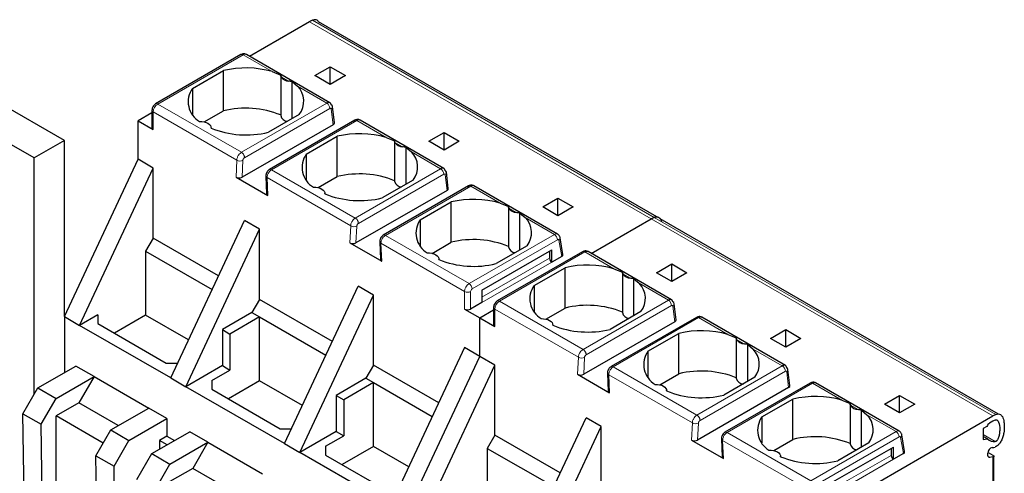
# Model space of a CAD drawing. Header units: millimetres. Extents: x 5 to 418, y 2 to 292.
# Tile 36 of 41: x 372 to 390, y 118 to 126. Entities that reach past the tile are written whole.
import ezdxf

# ---------------------------------------------------------------- set-up
doc = ezdxf.new("R2010")
doc.units = ezdxf.units.MM

msp = doc.modelspace()

# ---------------------------------------------------------------- linework, layer by layer
at = {"color": 7, "linetype": 'Continuous', "lineweight": 25}
for p, q in [((377.0303, 126.2303), (375.9112, 125.5842)), ((383.4996, 122.5911), (377.1961, 126.23)), ((375.7512, 125.6169), (374.1619, 124.6995)), ((375.8512, 125.6189), (375.8483, 125.6204)), ((377.4092, 124.7195), (375.8512, 125.6189)), ((374.8468, 124.9862), (375.4237, 125.3192)), ((375.4237, 124.568), (375.4237, 125.3192)), ((376.334, 125.2996), (376.4914, 125.2367)), ((377.1293, 125.2261), (377.4121, 125.3894)), ((377.4121, 125.3894), (377.695, 125.2261)), ((377.4121, 125.0628), (377.4121, 125.3894)), ((376.4909, 125.235), (376.4909, 124.4831)), ((376.7055, 124.4264), (376.7055, 125.1131)), ((376.7055, 125.1131), (376.8039, 125.0283)), ((377.4121, 125.0628), (377.1293, 125.2261)), ((377.695, 125.2261), (377.4121, 125.0628)), ((372.4624, 124.0178), (370.9067, 124.9158)), ((374.8468, 124.9862), (374.8468, 124.5028)), ((371.8967, 123.6912), (370.341, 124.5893)), ((374.0936, 124.5349), (373.8342, 124.3852)), ((374.0936, 124.5812), (374.0936, 124.2546)), ((375.067, 124.3621), (375.4237, 124.568)), ((377.4913, 124.3478), (377.4549, 124.6478)), ((373.8342, 124.3852), (374.117, 124.2219)), ((373.8342, 123.6666), (373.8342, 124.3852)), ((376.8379, 124.5028), (376.261, 124.1698)), ((377.8704, 124.3935), (376.2811, 123.476)), ((379.5306, 123.4948), (377.9699, 124.3958)), ((375.1938, 124.2459), (375.1938, 124.2546)), ((377.4673, 124.3109), (375.7716, 123.332)), ((379.2506, 124.0015), (379.5334, 124.1648)), ((379.5334, 124.1648), (379.8163, 124.0015)), ((379.5334, 123.8382), (379.5334, 124.1648)), ((372.4624, 124.0178), (371.8967, 123.6912)), ((372.4624, 120.7339), (372.4624, 124.0178)), ((376.9681, 123.7616), (377.545, 124.0946)), ((377.545, 123.3434), (377.545, 124.0946)), ((378.4553, 124.075), (378.6127, 124.0121)), ((378.6122, 124.0104), (378.6122, 123.2585)), ((379.5334, 123.8382), (379.2506, 124.0015)), ((379.8163, 124.0015), (379.5334, 123.8382)), ((378.8269, 123.2018), (378.8269, 123.8885)), ((378.8269, 123.8885), (378.9252, 123.8037)), ((371.8967, 119.282), (371.8967, 123.6912)), ((372.4624, 120.7339), (373.8342, 123.6666)), ((374.117, 123.5033), (373.8342, 123.6666)), ((376.9681, 123.7616), (376.9681, 123.2782)), ((372.7452, 120.5707), (374.117, 123.5033)), ((374.117, 122.1969), (374.117, 123.5033)), ((375.6584, 123.3321), (376.2525, 122.9891)), ((376.2144, 123.3534), (376.2291, 123.0206)), ((377.1883, 123.1375), (377.545, 123.3434)), ((378.9592, 123.2782), (378.3823, 122.9451)), ((379.6126, 123.1232), (379.5762, 123.4232)), ((379.5886, 123.0863), (377.8929, 122.1074)), ((379.9917, 123.1689), (378.4024, 122.2514)), ((381.6494, 122.2716), (380.0912, 123.1712)), ((377.3151, 123.0213), (377.3151, 123.03)), ((381.3719, 122.7769), (381.6548, 122.9401)), ((381.6548, 122.9401), (381.9376, 122.7769)), ((381.6548, 122.6136), (381.6548, 122.9401)), ((379.0894, 122.5369), (379.6663, 122.87)), ((379.6663, 122.1188), (379.6663, 122.87)), ((380.5767, 122.8504), (380.734, 122.7875)), ((380.7335, 122.7858), (380.7335, 122.0339)), ((381.6548, 122.6136), (381.3719, 122.7769)), ((381.9376, 122.7769), (381.6548, 122.6136)), ((374.4423, 119.591), (375.8141, 122.5237)), ((376.0969, 122.3604), (375.8141, 122.5237)), ((379.0894, 122.5369), (379.0894, 122.0536)), ((380.9482, 121.9772), (380.9482, 122.6638)), ((380.9482, 122.6638), (381.0466, 122.5791)), ((382.2752, 121.9104), (383.3942, 122.5564)), ((389.8635, 118.9172), (383.5601, 122.5561)), ((374.7251, 119.4277), (376.0969, 122.3604)), ((376.0969, 121.0539), (376.0969, 122.3604)), ((374.117, 122.1969), (373.9756, 121.9519)), ((375.3329, 121.495), (374.117, 122.1969)), ((381.7483, 121.8917), (381.6962, 122.2027)), ((377.7797, 122.1075), (378.3739, 121.7645)), ((378.3357, 122.1288), (378.3504, 121.796)), ((379.3097, 121.9129), (379.6663, 122.1188)), ((380.2405, 121.2257), (381.5416, 121.9768)), ((381.0805, 122.0536), (380.5036, 121.7205)), ((381.5416, 121.7482), (381.5416, 121.9768)), ((373.9756, 121.9519), (373.9756, 120.7598)), ((373.9756, 121.9519), (375.2126, 121.2378)), ((379.4365, 121.7967), (379.4365, 121.8054)), ((382.1151, 121.9431), (380.5258, 121.0256)), ((381.4992, 121.9523), (381.4992, 121.8217)), ((381.7246, 121.8538), (381.5416, 121.7482)), ((382.2151, 121.9451), (382.2122, 121.9466)), ((383.7732, 121.0456), (382.2151, 121.9451)), ((381.2108, 121.3123), (381.7876, 121.6454)), ((381.7876, 120.8941), (381.7876, 121.6454)), ((382.698, 121.6257), (382.8554, 121.5628)), ((383.4932, 121.5523), (383.7761, 121.7155)), ((383.7761, 121.7155), (384.0589, 121.5523)), ((383.7761, 121.389), (383.7761, 121.7155)), ((382.8548, 121.5612), (382.8548, 120.8093)), ((383.0695, 120.7525), (383.0695, 121.4392)), ((383.0695, 121.4392), (383.1679, 121.3545)), ((383.7761, 121.389), (383.4932, 121.5523)), ((384.0589, 121.5523), (383.7761, 121.389)), ((376.5636, 118.3664), (377.9354, 121.299)), ((378.2182, 121.1358), (377.9354, 121.299)), ((381.2108, 121.3123), (381.2108, 120.829)), ((376.0969, 121.0539), (375.9555, 120.809)), ((377.4542, 120.2704), (376.0969, 121.0539)), ((376.8464, 118.2031), (378.2182, 121.1358)), ((378.2182, 119.8293), (378.2182, 121.1358)), ((380.2405, 121.2257), (380.2405, 120.9971)), ((379.9153, 120.8746), (380.1981, 120.7114)), ((380.2405, 120.9971), (380.0284, 120.8746)), ((380.1981, 120.7114), (380.4575, 120.8611)), ((380.4575, 120.9073), (380.4575, 120.5807)), ((381.431, 120.6882), (381.7876, 120.8941)), ((383.8552, 120.674), (383.8189, 120.974)), ((372.4624, 120.7339), (372.4624, 119.6902)), ((372.4624, 120.7339), (372.7452, 120.5707)), ((373.0846, 120.7666), (372.7452, 120.5707)), ((373.0846, 120.7666), (373.0846, 120.6033)), ((373.9756, 120.7598), (373.3946, 120.4244)), ((374.7735, 120.2991), (373.9756, 120.7598)), ((375.9555, 120.809), (375.4039, 120.4906)), ((376.0969, 120.7273), (375.5454, 120.4089)), ((375.9555, 120.809), (376.0969, 120.7273)), ((376.0969, 120.7273), (377.3339, 120.0132)), ((376.0969, 119.5352), (376.0969, 120.7273)), ((380.1981, 119.9928), (380.1981, 120.7114)), ((380.1981, 120.7114), (380.481, 120.5481)), ((383.2019, 120.829), (382.625, 120.4959)), ((384.2344, 120.7197), (382.6451, 119.8022)), ((385.8945, 119.821), (384.3338, 120.722)), ((374.4423, 119.591), (372.7452, 120.5707)), ((373.0846, 120.6033), (374.3574, 119.8685)), ((381.5578, 120.5721), (381.5578, 120.5808)), ((383.8313, 120.6371), (382.1356, 119.6582)), ((375.4039, 120.4906), (375.4039, 119.8196)), ((375.4039, 120.4906), (375.5454, 120.4089)), ((375.5454, 120.4089), (375.5454, 119.7379)), ((383.3321, 120.0877), (383.909, 120.4207)), ((383.909, 119.6695), (383.909, 120.4207)), ((384.8193, 120.4011), (384.9767, 120.3382)), ((384.9761, 120.3366), (384.9761, 119.5847)), ((385.6146, 120.3276), (385.8974, 120.4909)), ((385.8974, 120.1644), (385.6146, 120.3276)), ((385.8974, 120.4909), (386.1802, 120.3276)), ((385.8974, 120.1644), (385.8974, 120.4909)), ((386.1802, 120.3276), (385.8974, 120.1644)), ((379.9153, 120.1561), (378.5435, 117.2234)), ((380.1981, 119.9928), (379.9153, 120.1561)), ((385.1908, 119.5279), (385.1908, 120.2146)), ((385.1908, 120.2146), (385.2892, 120.1299)), ((378.8263, 117.0601), (380.1981, 119.9928)), ((380.481, 119.8295), (380.1981, 119.9928)), ((383.3321, 120.0877), (383.3321, 119.6043)), ((371.9674, 119.4045), (372.6745, 119.8127)), ((373.0139, 119.6168), (372.6745, 119.8127)), ((374.3574, 119.8685), (374.5721, 119.8685)), ((375.4039, 119.8196), (374.7251, 119.4277)), ((375.4039, 119.8196), (375.5454, 119.7379)), ((378.2182, 119.8293), (378.0768, 119.5844)), ((379.4341, 119.1274), (378.2182, 119.8293)), ((379.1092, 116.8968), (380.481, 119.8295)), ((380.481, 118.523), (380.481, 119.8295)), ((372.3068, 119.2086), (373.0139, 119.6168)), ((373.0139, 119.6168), (372.7311, 119.1269)), ((373.0139, 119.6168), (374.0321, 119.029)), ((374.4423, 119.591), (374.7251, 119.4277)), ((375.2059, 119.542), (375.5454, 119.7379)), ((378.0768, 119.5844), (377.5253, 119.266)), ((378.0768, 119.5844), (378.2182, 119.5027)), ((382.0224, 119.6582), (382.6165, 119.3152)), ((382.5783, 119.6795), (382.593, 119.3468)), ((383.5523, 119.4636), (383.909, 119.6695)), ((385.3232, 119.6043), (384.7463, 119.2713)), ((385.9766, 119.4494), (385.9402, 119.7494)), ((371.6894, 118.923), (371.9674, 119.4045)), ((371.9674, 119.4045), (372.3068, 119.2086)), ((376.5636, 118.3664), (374.7251, 119.4277)), ((375.2059, 119.542), (375.2059, 119.3787)), ((376.0969, 119.5352), (375.5159, 119.1998)), ((376.8948, 119.0745), (376.0969, 119.5352)), ((378.2182, 119.5027), (377.6667, 119.1843)), ((378.2182, 119.5027), (379.3138, 118.8702)), ((378.2182, 118.3106), (378.2182, 119.5027)), ((385.9526, 119.4125), (384.2569, 118.4336)), ((386.3557, 119.4951), (384.7664, 118.5776)), ((388.0134, 118.5978), (386.4551, 119.4974)), ((375.2059, 119.3787), (376.4787, 118.6439)), ((377.5253, 119.266), (377.5253, 118.595)), ((377.5253, 119.266), (377.6667, 119.1843)), ((383.6791, 119.3475), (383.6791, 119.3562)), ((387.7359, 119.103), (388.0187, 119.2663)), ((388.0187, 119.2663), (388.3016, 119.103)), ((388.0187, 118.9397), (388.0187, 119.2663)), ((372.0288, 118.7271), (372.3068, 119.2086)), ((372.7311, 119.1269), (372.3068, 118.8819)), ((373.4664, 118.7024), (372.7311, 119.1269)), ((373.325, 118.6208), (374.0321, 119.029)), ((374.3716, 118.833), (374.0321, 119.029)), ((377.6667, 119.1843), (377.6667, 118.5133)), ((385.4534, 118.8631), (386.0303, 119.1961)), ((386.0303, 118.4449), (386.0303, 119.1961)), ((386.9406, 119.1765), (387.098, 119.1136)), ((387.0975, 119.112), (387.0975, 118.36)), ((388.0187, 118.9397), (387.7359, 119.103)), ((388.3016, 119.103), (388.0187, 118.9397)), ((371.6894, 118.923), (372.0288, 118.7271)), ((371.7234, 116.6947), (371.6894, 118.923)), ((373.1836, 118.3758), (372.3068, 118.8819)), ((372.3068, 117.5755), (372.3068, 118.8819)), ((380.8062, 115.9171), (382.178, 118.8498)), ((382.4609, 118.6865), (382.178, 118.8498)), ((385.4534, 118.8631), (385.4534, 118.3797)), ((386.5621, 117.0375), (389.7582, 118.8826)), ((387.3121, 118.3033), (387.3121, 118.99)), ((387.3121, 118.99), (387.4105, 118.9053)), ((372.0628, 116.4987), (372.0288, 118.7271)), ((373.6645, 118.4248), (374.3716, 118.833)), ((374.3716, 118.833), (374.3716, 118.5064)), ((381.0891, 115.7539), (382.4609, 118.6865)), ((382.4609, 117.3801), (382.4609, 118.6865)), ((389.645, 118.6865), (389.5744, 118.6457)), ((389.7582, 118.7846), (389.694, 118.7476)), ((373.047, 118.1393), (373.325, 118.6208)), ((373.325, 118.6208), (373.6645, 118.4248)), ((374.0887, 118.1799), (374.7958, 118.5881)), ((374.3716, 118.5064), (374.233, 118.4264)), ((374.3716, 118.5064), (374.5129, 118.4248)), ((375.1352, 118.3922), (374.7958, 118.5881)), ((376.4787, 118.6439), (376.6934, 118.6439)), ((377.5253, 118.595), (376.8464, 118.2031)), ((377.3273, 118.3174), (377.6667, 118.5133)), ((377.5253, 118.595), (377.6667, 118.5133)), ((380.481, 118.523), (380.3395, 118.2781)), ((381.6968, 117.8211), (380.481, 118.523)), ((388.1122, 118.2178), (388.0602, 118.5288)), ((389.5744, 118.6457), (389.5744, 118.4408)), ((389.6568, 118.4537), (389.5744, 118.5013)), ((373.3865, 117.9433), (373.6645, 118.4248)), ((374.233, 118.4264), (374.233, 118.2632)), ((374.3744, 118.3448), (374.233, 118.4264)), ((374.4281, 117.984), (375.1352, 118.3922)), ((375.1352, 118.3922), (374.8524, 117.9023)), ((375.1352, 118.3922), (376.1535, 117.8043)), ((376.5636, 118.3664), (376.8464, 118.2031)), ((377.3273, 118.3174), (377.3273, 118.1541)), ((378.2182, 118.3106), (377.6372, 117.9752)), ((378.8747, 117.9316), (378.2182, 118.3106)), ((384.1437, 118.4336), (384.7378, 118.0906)), ((384.6996, 118.4549), (384.7144, 118.1222)), ((385.6736, 118.239), (386.0303, 118.4449)), ((386.6045, 117.5519), (387.9056, 118.303)), ((387.4445, 118.3797), (386.8676, 118.0467)), ((387.9056, 118.0744), (387.9056, 118.303)), ((389.5744, 118.4408), (389.6568, 118.4537)), ((373.047, 118.1393), (373.3865, 117.9433)), ((373.081, 115.9109), (373.047, 118.1393)), ((373.8107, 117.6984), (374.0887, 118.1799)), ((374.0887, 118.1799), (374.4281, 117.984)), ((378.5435, 117.2234), (376.8464, 118.2031)), ((377.3273, 118.1541), (378.6001, 117.4193)), ((380.3395, 118.2781), (380.3395, 117.0859)), ((380.3395, 118.2781), (381.5766, 117.564)), ((385.8004, 118.1229), (385.8004, 118.1316)), ((387.8632, 118.2785), (387.8632, 118.1478)), ((388.0886, 118.18), (387.9056, 118.0744)), ((389.6649, 118.1488), (389.6649, 118.1879)), ((389.6661, 118.2021), (389.7582, 118.1489)), ((389.7582, 118.1177), (389.7021, 118.1089)), ((389.7758, 116.5882), (389.7758, 118.1431)), ((373.4204, 115.715), (373.3865, 117.9433)), ((374.1501, 117.5025), (374.4281, 117.984)), ((374.8524, 117.9023), (374.4281, 117.6573)), ((375.5877, 117.4778), (374.8524, 117.9023))]:
    msp.add_line(p, q, dxfattribs=at)
at = {"color": 7, "linetype": 'Continuous', "lineweight": 18}
for p, q in [((383.3942, 122.5564), (377.0303, 126.2303)), ((377.0843, 126.2572), (383.4482, 122.5833)), ((375.7912, 125.613), (374.2019, 124.6955)), ((375.7912, 125.613), (376.334, 125.2996)), ((376.4973, 125.2053), (376.6407, 125.1226)), ((376.8039, 125.0283), (377.3489, 124.7137)), ((377.3489, 124.7137), (375.7596, 123.7962)), ((374.117, 124.2219), (374.117, 124.5485)), ((374.117, 124.5485), (375.6732, 123.6501)), ((375.7596, 123.7962), (374.2019, 124.6955)), ((377.4054, 124.6124), (375.8161, 123.6949)), ((377.4673, 124.3109), (377.432, 124.6022)), ((376.3211, 123.4721), (377.9104, 124.3896)), ((377.9104, 124.3896), (378.4553, 124.075)), ((378.6186, 123.9807), (378.762, 123.8979)), ((378.9252, 123.8037), (379.4702, 123.4891)), ((375.6732, 123.6501), (375.6584, 123.3321)), ((375.7863, 123.6468), (375.7716, 123.332)), ((377.8809, 122.5716), (376.3211, 123.4721)), ((379.4702, 123.4891), (377.8809, 122.5716)), ((376.2525, 122.9891), (376.2377, 123.3243)), ((376.2377, 123.3243), (377.7946, 122.4255)), ((379.5267, 123.3878), (377.9374, 122.4703)), ((379.5886, 123.0863), (379.5533, 123.3776)), ((378.4424, 122.2475), (380.0317, 123.165)), ((380.0317, 123.165), (380.5767, 122.8504)), ((380.7399, 122.7561), (380.8833, 122.6733)), ((381.0466, 122.5791), (381.5894, 122.2657)), ((389.7582, 118.8826), (383.3942, 122.5564)), ((383.4482, 122.5833), (389.8122, 118.9095)), ((377.7946, 122.4255), (377.7797, 122.1075)), ((377.8929, 122.1074), (377.9076, 122.4221)), ((380.0001, 121.3482), (378.4424, 122.2475)), ((380.0001, 121.3482), (381.5894, 122.2657)), ((380.0567, 121.2502), (381.646, 122.1677)), ((381.6739, 122.1568), (381.7246, 121.8538)), ((378.3739, 121.7645), (378.359, 122.0996)), ((378.359, 122.0996), (379.9153, 121.2012)), ((380.2405, 121.0951), (381.4992, 121.8217)), ((382.1551, 121.9391), (380.5658, 121.0217)), ((382.1551, 121.9391), (382.698, 121.6257)), ((381.5416, 121.7482), (380.2405, 120.9971)), ((382.8612, 121.5315), (383.0046, 121.4487)), ((383.1679, 121.3545), (383.7128, 121.0399)), ((379.9153, 121.2012), (379.9153, 120.8746)), ((380.0284, 120.8746), (380.0284, 121.2012)), ((380.2405, 121.2257), (380.2405, 121.2257)), ((380.481, 120.5481), (380.481, 120.8747)), ((380.481, 120.8747), (382.0372, 119.9763)), ((382.1235, 120.1224), (380.5658, 121.0217)), ((383.7128, 121.0399), (382.1235, 120.1224)), ((383.7693, 120.9385), (382.18, 120.021)), ((383.8313, 120.6371), (383.796, 120.9283)), ((382.685, 119.7982), (384.2744, 120.7157)), ((384.2744, 120.7157), (384.8193, 120.4011)), ((384.9826, 120.3069), (385.126, 120.2241)), ((385.2892, 120.1299), (385.8342, 119.8153)), ((382.0372, 119.9763), (382.0224, 119.6582)), ((382.1503, 119.9729), (382.1356, 119.6582)), ((384.2449, 118.8978), (382.685, 119.7982)), ((385.8342, 119.8153), (384.2449, 118.8978)), ((382.6165, 119.3152), (382.6017, 119.6504)), ((382.6017, 119.6504), (384.1585, 118.7517)), ((385.8907, 119.7139), (384.3013, 118.7964)), ((385.9526, 119.4125), (385.9173, 119.7037)), ((384.8064, 118.5736), (386.3957, 119.4911)), ((386.3957, 119.4911), (386.9406, 119.1765)), ((387.1039, 119.0823), (387.2473, 118.9995)), ((387.4105, 118.9053), (387.9534, 118.5919)), ((384.1585, 118.7517), (384.1437, 118.4336)), ((384.2569, 118.4336), (384.2716, 118.7483)), ((386.3641, 117.6744), (384.8064, 118.5736)), ((386.3641, 117.6744), (387.9534, 118.5919)), ((386.4207, 117.5764), (388.01, 118.4939)), ((388.0378, 118.483), (388.0886, 118.18)), ((389.5744, 118.5352), (389.8006, 118.4046)), ((384.7378, 118.0906), (384.723, 118.4258)), ((384.723, 118.4258), (386.2792, 117.5274)), ((386.6045, 117.4212), (387.8632, 118.1478)), ((389.7021, 118.1089), (389.6683, 118.1284)), ((389.7582, 118.1177), (389.7582, 116.5638)), ((387.9056, 118.0744), (386.6045, 117.3233))]:
    msp.add_line(p, q, dxfattribs=at)
at = {"color": 7, "linetype": 'Continuous', "lineweight": 25, "flags": 128}
for points in [[(374.9791, 124.3698), (375.022, 124.3689), (375.0635, 124.3628), (375.1019, 124.3518), (375.1352, 124.3363), (375.1621, 124.317), (375.1813, 124.2949), (375.1918, 124.2709), (375.1933, 124.2462)], [(377.1005, 123.1452), (377.1433, 123.1443), (377.1848, 123.1382), (377.2232, 123.1272), (377.2566, 123.1117), (377.2834, 123.0924), (377.3026, 123.0703), (377.3131, 123.0463), (377.3146, 123.0215)], [(379.2218, 121.9206), (379.2646, 121.9197), (379.3062, 121.9136), (379.3445, 121.9026), (379.3779, 121.887), (379.4048, 121.8678), (379.4239, 121.8456), (379.4345, 121.8217), (379.4359, 121.7969)], [(381.3431, 120.6959), (381.3859, 120.6951), (381.4275, 120.689), (381.4658, 120.678), (381.4992, 120.6624), (381.5261, 120.6432), (381.5452, 120.621), (381.5558, 120.5971), (381.5572, 120.5723)], [(383.4644, 119.4713), (383.5073, 119.4705), (383.5488, 119.4644), (383.5871, 119.4533), (383.6205, 119.4378), (383.6474, 119.4186), (383.6666, 119.3964), (383.6771, 119.3724), (383.6786, 119.3477)], [(385.5857, 118.2467), (385.6286, 118.2459), (385.6701, 118.2398), (385.7085, 118.2287), (385.7418, 118.2132), (385.7687, 118.1939), (385.7879, 118.1718), (385.7984, 118.1478), (385.7999, 118.1231)], [(389.7021, 118.1089), (389.6942, 118.1085), (389.687, 118.1098), (389.6806, 118.1127), (389.6751, 118.1172), (389.6707, 118.1233), (389.6675, 118.1307), (389.6655, 118.1393), (389.6649, 118.1488)]]:
    msp.add_lwpolyline(points, dxfattribs=at)
at = {"color": 7, "linetype": 'Continuous', "lineweight": 25}
for centre, radius, start, end in [((377.2685, 125.8198), 0.4746, 112.83804, 120.1255), ((375.8413, 123.5676), 1.8007, 74.1203, 103.4118), ((376.6502, 125.3047), 0.1824, 213.00765, 266.99773), ((375.1938, 124.7383), 0.4265, 144.4624, 239.77495), ((376.5217, 124.7462), 0.399, 322.40742, 44.98875), ((375.8388, 122.8699), 1.7481, 68.0778, 103.73614), ((377.4084, 124.6405), 0.0472, 8.97788, 60.99171), ((376.6251, 124.5129), 0.1375, 192.53364, 266.9131), ((374.1336, 124.2586), 0.0402, 185.6948, 245.62534), ((375.8459, 125.8678), 1.7481, 248.0778, 283.73614), ((377.9627, 122.343), 1.8007, 74.1203, 103.4118), ((378.7716, 124.0801), 0.1824, 213.00765, 266.99773), ((378.643, 123.5216), 0.399, 322.40742, 44.98875), ((377.3152, 123.5137), 0.4265, 144.4624, 239.77495), ((379.5297, 123.4159), 0.0472, 8.97788, 60.99171), ((377.9601, 121.6453), 1.7481, 68.0778, 103.73614), ((378.7464, 123.2883), 0.1375, 192.53364, 266.9131), ((377.9672, 124.6432), 1.7481, 248.0778, 283.73614), ((380.084, 121.1184), 1.8007, 74.1203, 103.4118), ((380.8929, 122.8555), 0.1824, 213.00765, 266.99773), ((379.4365, 122.2891), 0.4265, 144.4624, 239.77495), ((380.7643, 122.297), 0.399, 322.40742, 44.98875), ((383.6325, 122.1459), 0.4746, 112.83804, 120.1255), ((380.0814, 120.4207), 1.7481, 68.0778, 103.73614), ((380.8677, 122.0637), 0.1375, 192.53364, 266.9131), ((380.0886, 123.4186), 1.7481, 248.0778, 283.73614), ((381.5913, 121.8259), 0.0922, 182.60548, 237.39452), ((382.2053, 119.8938), 1.8007, 74.1203, 103.4118), ((383.0142, 121.6309), 0.1824, 213.00765, 266.99773), ((381.5578, 121.0644), 0.4265, 144.4624, 239.77495), ((382.8857, 121.0724), 0.399, 322.40742, 44.98875), ((379.9718, 120.9838), 0.123, 242.60967, 297.39033), ((382.2027, 119.196), 1.7481, 68.0778, 103.73614), ((383.7723, 120.9666), 0.0472, 8.97788, 60.99171), ((382.989, 120.8391), 0.1375, 192.53364, 266.9131), ((380.4976, 120.5847), 0.0402, 185.6948, 245.62534), ((382.2099, 122.194), 1.7481, 248.0778, 283.73614), ((384.3266, 118.6692), 1.8007, 74.1203, 103.4118), ((385.1355, 120.4063), 0.1824, 213.00765, 266.99773), ((385.007, 119.8478), 0.399, 322.40742, 44.98875), ((383.6791, 119.8398), 0.4265, 144.4624, 239.77495), ((385.8936, 119.742), 0.0472, 8.97788, 60.99171), ((384.324, 117.9714), 1.7481, 68.0778, 103.73614), ((385.1104, 119.6145), 0.1375, 192.53364, 266.9131), ((384.3312, 120.9694), 1.7481, 248.0778, 283.73614), ((386.4479, 117.4446), 1.8007, 74.1203, 103.4118), ((387.2568, 119.1817), 0.1824, 213.00765, 266.99773), ((385.8004, 118.6152), 0.4265, 144.4624, 239.77495), ((387.1283, 118.6232), 0.399, 322.40742, 44.98875), ((389.9964, 118.4721), 0.4746, 112.83804, 120.1255), ((389.7603, 118.6441), 0.1228, 122.64222, 159.84201), ((389.9454, 118.4621), 0.3729, 112.83804, 120.1255), ((386.4454, 116.7468), 1.7481, 68.0778, 103.73614), ((387.2317, 118.3899), 0.1375, 192.53364, 266.9131), ((389.774, 118.5618), 0.1594, 222.6723, 279.61597), ((389.7739, 118.1882), 0.1091, 105.12389, 180.19746), ((389.7343, 118.5802), 0.2869, 272.23284, 283.06868), ((386.4525, 119.7448), 1.7481, 248.0778, 283.73614), ((387.9553, 118.152), 0.0922, 182.60548, 237.39452)]:
    msp.add_arc(centre, radius, start, end, dxfattribs=at)
at = {"color": 7, "linetype": 'Continuous', "lineweight": 18}
for centre, radius, start, end in [((375.7677, 125.5803), 0.0402, 54.38242, 114.30712), ((375.8268, 125.5627), 0.0616, 69.54035, 125.3164), ((377.2835, 124.6109), 0.1219, 0.70805, 57.55955), ((374.1318, 124.5839), 0.0383, 184.029, 247.26371), ((374.3012, 124.5401), 0.1844, 122.60548, 177.39452), ((374.1784, 124.6628), 0.0402, 54.38302, 114.30029), ((377.4039, 124.6449), 0.0512, 303.37464, 3.29167), ((375.7328, 123.7516), 0.1177, 239.57679, 297.00451), ((376.2977, 123.4396), 0.04, 54.19514, 114.53477), ((379.4048, 123.3863), 0.1219, 0.70805, 57.55955), ((379.5252, 123.4203), 0.0512, 303.37464, 3.29167), ((377.8542, 122.527), 0.1177, 239.57679, 297.00451), ((378.419, 122.215), 0.04, 54.19514, 114.53477), ((381.6246, 122.2167), 0.0603, 65.65152, 125.65894), ((381.5232, 122.1621), 0.1229, 2.60548, 57.39452), ((381.6466, 122.1984), 0.0497, 303.18432, 5.06524), ((382.1317, 121.9064), 0.0402, 54.38242, 114.30712), ((382.1907, 121.8889), 0.0616, 69.54035, 125.3164), ((380.0995, 121.1929), 0.1844, 122.6055, 177.3942), ((379.9339, 121.2446), 0.1229, 2.60548, 57.39452), ((380.0898, 121.1985), 0.0615, 122.60548, 177.39452), ((379.9718, 121.3104), 0.123, 242.60822, 297.39091), ((380.4958, 120.9101), 0.0383, 184.029, 247.26371), ((380.6652, 120.8663), 0.1844, 122.60548, 177.39452), ((380.5424, 120.9889), 0.0402, 54.38302, 114.30029), ((383.6475, 120.937), 0.1219, 0.70805, 57.55955), ((383.7678, 120.971), 0.0512, 303.37464, 3.29167), ((382.0968, 120.0778), 0.1177, 239.57679, 297.00451), ((382.6616, 119.7658), 0.04, 54.19514, 114.53477), ((385.7688, 119.7124), 0.1219, 0.70805, 57.55955), ((385.8891, 119.7464), 0.0512, 303.37464, 3.29167), ((384.2181, 118.8532), 0.1177, 239.57679, 297.00451), ((384.783, 118.5412), 0.04, 54.19514, 114.53477), ((387.9885, 118.5429), 0.0603, 65.65152, 125.65894), ((387.8871, 118.4883), 0.1229, 2.60548, 57.39452), ((388.0106, 118.5246), 0.0497, 303.18432, 5.06524)]:
    msp.add_arc(centre, radius, start, end, dxfattribs=at)
at = {"color": 7, "linetype": 'Continuous', "lineweight": 25}
for centre, major_axis, ratio, start_param, end_param in [((377.4112, 124.3439), (0.0803, 0.001), 0.582443, 5.4790539, 6.346422), ((375.715, 123.3647), (0.0801, -0.0001), 0.5772866, 3.928362, 5.4991583), ((379.5325, 123.1193), (0.0803, 0.001), 0.582443, 5.4790539, 6.346422), ((376.3091, 123.0217), (0.0801, -0.0001), 0.5772866, 3.1678042, 3.928362), ((377.8363, 122.1401), (0.0801, -0.0001), 0.5772866, 3.928362, 5.4991583), ((378.4304, 121.7971), (0.0801, -0.0001), 0.5772866, 3.1678042, 3.928362), ((381.668, 121.8865), (0.0806, 0.0011), 0.5771525, 5.482485, 6.3717557), ((383.7751, 120.6701), (0.0803, 0.001), 0.582443, 5.4790539, 6.346422), ((382.0789, 119.6909), (0.0801, -0.0001), 0.5772866, 3.928362, 5.4991583), ((385.8964, 119.4455), (0.0803, 0.001), 0.582443, 5.4790539, 6.346422), ((382.6731, 119.3479), (0.0801, -0.0001), 0.5772866, 3.1678042, 3.928362), ((384.2003, 118.4663), (0.0801, -0.0001), 0.5772866, 3.928362, 5.4991583), ((384.7944, 118.1233), (0.0801, -0.0001), 0.5772866, 3.1678042, 3.928362), ((388.032, 118.2126), (0.0806, 0.0011), 0.5771525, 5.482485, 6.3717557)]:
    msp.add_ellipse(centre, major_axis=major_axis, ratio=ratio, start_param=start_param, end_param=end_param, dxfattribs=at)
for points, knots in [([(377.1957, 126.2294), (377.1906, 126.2359), (377.179, 126.2505), (377.1517, 126.2657), (377.1184, 126.2689), (377.0934, 126.2603), (377.0843, 126.2572)], [0, 0, 0, 0, 0.202928, 0.4613484, 0.8032898, 1, 1, 1, 1]), ([(375.8488, 125.6202), (375.8411, 125.6235), (375.8256, 125.6302), (375.7994, 125.6319), (375.7736, 125.6279), (375.7585, 125.6205), (375.7512, 125.6169)], [0, 0, 0, 0, 0.2607613, 0.5193161, 0.7678357, 1, 1, 1, 1]), ([(376.4973, 125.2053), (376.4948, 125.212), (376.4902, 125.2242), (376.491, 125.2328), (376.4914, 125.2367)], [0, 0, 0, 0, 0.5420716, 1, 1, 1, 1]), ([(376.7055, 125.1131), (376.6957, 125.1146), (376.6741, 125.1181), (376.6524, 125.121), (376.6407, 125.1226)], [0, 0, 0, 0, 0.4579284, 1, 1, 1, 1]), ([(377.4312, 124.6817), (377.43, 124.6874), (377.4275, 124.6986), (377.4175, 124.7149), (377.4001, 124.7259), (377.3748, 124.7262), (377.3572, 124.7177), (377.3489, 124.7137)], [0, 0, 0, 0, 0.147993, 0.2895103, 0.5519987, 0.7888528, 1, 1, 1, 1]), ([(374.1619, 124.6995), (374.1518, 124.6924), (374.1302, 124.6772), (374.1056, 124.6405), (374.0945, 124.6063), (374.0937, 124.5858), (374.0936, 124.5812)], [0, 0, 0, 0, 0.2600325, 0.5605831, 0.9017169, 1, 1, 1, 1]), ([(377.9695, 124.3959), (377.9618, 124.3994), (377.9464, 124.4063), (377.9203, 124.4086), (377.8939, 124.4049), (377.8782, 124.3973), (377.8704, 124.3935)], [0, 0, 0, 0, 0.2525434, 0.5069974, 0.7580546, 1, 1, 1, 1]), ([(377.9698, 124.3936), (377.9669, 124.3958), (377.9577, 124.4028), (377.9364, 124.4017), (377.9187, 124.3934), (377.9104, 124.3896)], [0, 0, 0, 0, 0.1996037, 0.6218762, 1, 1, 1, 1]), ([(378.6186, 123.9807), (378.6161, 123.9874), (378.6116, 123.9996), (378.6124, 124.0081), (378.6127, 124.0121)], [0, 0, 0, 0, 0.5420716, 1, 1, 1, 1]), ([(378.8269, 123.8885), (378.817, 123.89), (378.7954, 123.8934), (378.7737, 123.8964), (378.762, 123.8979)], [0, 0, 0, 0, 0.4579284, 1, 1, 1, 1]), ([(376.2811, 123.476), (376.273, 123.4705), (376.2559, 123.4588), (376.2341, 123.4309), (376.2207, 123.4012), (376.2146, 123.3742), (376.2144, 123.3605), (376.2144, 123.3534)], [0, 0, 0, 0, 0.2086294, 0.4403173, 0.7010334, 0.8453464, 1, 1, 1, 1]), ([(379.5525, 123.4571), (379.5513, 123.4628), (379.5488, 123.474), (379.5389, 123.4902), (379.5215, 123.5013), (379.4962, 123.5016), (379.4785, 123.4931), (379.4702, 123.4891)], [0, 0, 0, 0, 0.147993, 0.28951027, 0.55199873, 0.78885281, 1, 1, 1, 1]), ([(380.0908, 123.1713), (380.0832, 123.1748), (380.0677, 123.1817), (380.0416, 123.184), (380.0152, 123.1803), (379.9995, 123.1727), (379.9917, 123.1689)], [0, 0, 0, 0, 0.2525434, 0.5069974, 0.7580546, 1, 1, 1, 1]), ([(380.0912, 123.1689), (380.0882, 123.1712), (380.079, 123.1781), (380.0577, 123.177), (380.0401, 123.1688), (380.0317, 123.165)], [0, 0, 0, 0, 0.1996037, 0.6218762, 1, 1, 1, 1]), ([(380.7399, 122.7561), (380.7374, 122.7627), (380.7329, 122.775), (380.7337, 122.7835), (380.734, 122.7875)], [0, 0, 0, 0, 0.5420716, 1, 1, 1, 1]), ([(380.9482, 122.6638), (380.9383, 122.6654), (380.9167, 122.6688), (380.8951, 122.6717), (380.8833, 122.6733)], [0, 0, 0, 0, 0.45792843, 1, 1, 1, 1]), ([(383.5597, 122.5556), (383.5546, 122.562), (383.5429, 122.5767), (383.5156, 122.5918), (383.4824, 122.5951), (383.4574, 122.5865), (383.4482, 122.5833)], [0, 0, 0, 0, 0.202928, 0.4613484, 0.8032898, 1, 1, 1, 1]), ([(383.4482, 122.5833), (383.4638, 122.588), (383.4948, 122.5972), (383.5376, 122.5831), (383.568, 122.5509), (383.5795, 122.5181), (383.5841, 122.5049)], [0, 0, 0, 0, 0.23391829, 0.46745897, 0.78720574, 1, 1, 1, 1]), ([(378.4024, 122.2514), (378.3943, 122.2459), (378.3772, 122.2342), (378.3554, 122.2063), (378.342, 122.1766), (378.3359, 122.1496), (378.3358, 122.1359), (378.3357, 122.1288)], [0, 0, 0, 0, 0.2086294, 0.4403173, 0.7010334, 0.8453464, 1, 1, 1, 1]), ([(381.6962, 122.2028), (381.6945, 122.2099), (381.6911, 122.2244), (381.6803, 122.2441), (381.6657, 122.2612), (381.6533, 122.269), (381.6471, 122.2729)], [0, 0, 0, 0, 0.2357138, 0.4842871, 0.7409492, 1, 1, 1, 1]), ([(382.2128, 121.9463), (382.205, 121.9497), (382.1895, 121.9564), (382.1634, 121.958), (382.1376, 121.954), (382.1224, 121.9467), (382.1151, 121.9431)], [0, 0, 0, 0, 0.2607613, 0.5193161, 0.7678357, 1, 1, 1, 1]), ([(382.8612, 121.5315), (382.8588, 121.5381), (382.8542, 121.5503), (382.855, 121.5589), (382.8554, 121.5628)], [0, 0, 0, 0, 0.5420716, 1, 1, 1, 1]), ([(383.0695, 121.4392), (383.0596, 121.4408), (383.038, 121.4442), (383.0164, 121.4471), (383.0046, 121.4487)], [0, 0, 0, 0, 0.4579284, 1, 1, 1, 1]), ([(383.7952, 121.0079), (383.7939, 121.0136), (383.7915, 121.0248), (383.7815, 121.041), (383.7641, 121.0521), (383.7388, 121.0523), (383.7212, 121.0439), (383.7128, 121.0399)], [0, 0, 0, 0, 0.147993, 0.2895103, 0.5519987, 0.7888528, 1, 1, 1, 1]), ([(380.5258, 121.0256), (380.5158, 121.0186), (380.4942, 121.0034), (380.4696, 120.9667), (380.4584, 120.9325), (380.4577, 120.9119), (380.4575, 120.9073)], [0, 0, 0, 0, 0.2600325, 0.5605831, 0.9017169, 1, 1, 1, 1]), ([(384.3335, 120.7221), (384.3258, 120.7256), (384.3104, 120.7325), (384.2842, 120.7347), (384.2579, 120.7311), (384.2421, 120.7235), (384.2344, 120.7197)], [0, 0, 0, 0, 0.2525434, 0.5069974, 0.7580546, 1, 1, 1, 1]), ([(384.3338, 120.7197), (384.3309, 120.722), (384.3217, 120.7289), (384.3003, 120.7278), (384.2827, 120.7196), (384.2744, 120.7157)], [0, 0, 0, 0, 0.1996037, 0.6218762, 1, 1, 1, 1]), ([(384.9825, 120.3069), (384.9801, 120.3135), (384.9755, 120.3257), (384.9763, 120.3343), (384.9767, 120.3382)], [0, 0, 0, 0, 0.5420716, 1, 1, 1, 1]), ([(385.1908, 120.2146), (385.1809, 120.2162), (385.1594, 120.2196), (385.1377, 120.2225), (385.126, 120.2241)], [0, 0, 0, 0, 0.4579284, 1, 1, 1, 1]), ([(382.6451, 119.8022), (382.6369, 119.7967), (382.6198, 119.785), (382.5981, 119.757), (382.5847, 119.7273), (382.5786, 119.7004), (382.5784, 119.6867), (382.5783, 119.6795)], [0, 0, 0, 0, 0.2086294, 0.4403173, 0.7010334, 0.8453464, 1, 1, 1, 1]), ([(385.9165, 119.7833), (385.9152, 119.789), (385.9128, 119.8002), (385.9028, 119.8164), (385.8854, 119.8275), (385.8601, 119.8277), (385.8425, 119.8193), (385.8342, 119.8153)], [0, 0, 0, 0, 0.147993, 0.28951027, 0.55199873, 0.78885281, 1, 1, 1, 1]), ([(386.4548, 119.4975), (386.4471, 119.5009), (386.4317, 119.5079), (386.4055, 119.5101), (386.3792, 119.5065), (386.3634, 119.4988), (386.3557, 119.4951)], [0, 0, 0, 0, 0.2525434, 0.5069974, 0.7580546, 1, 1, 1, 1]), ([(386.4551, 119.4951), (386.4522, 119.4973), (386.443, 119.5043), (386.4217, 119.5032), (386.404, 119.495), (386.3957, 119.4911)], [0, 0, 0, 0, 0.1996037, 0.6218762, 1, 1, 1, 1]), ([(387.1039, 119.0823), (387.1014, 119.0889), (387.0968, 119.1011), (387.0976, 119.1097), (387.098, 119.1136)], [0, 0, 0, 0, 0.5420716, 1, 1, 1, 1]), ([(387.3121, 118.99), (387.3023, 118.9916), (387.2807, 118.995), (387.259, 118.9979), (387.2473, 118.9995)], [0, 0, 0, 0, 0.4579284, 1, 1, 1, 1]), ([(389.8122, 118.9095), (389.8277, 118.9141), (389.8587, 118.9233), (389.9017, 118.9094), (389.9333, 118.8743), (389.9529, 118.8228), (389.9664, 118.7581), (389.9711, 118.6739), (389.964, 118.581), (389.9449, 118.4935), (389.9168, 118.422), (389.8782, 118.3635), (389.8384, 118.3236), (389.8117, 118.3099), (389.7996, 118.3036)], [0, 0, 0, 0, 0.0696143, 0.1391163, 0.2342733, 0.3125809, 0.3928726, 0.5163562, 0.6435052, 0.730923, 0.8188906, 0.8828722, 0.946892, 1, 1, 1, 1]), ([(389.8006, 118.8057), (389.8074, 118.8076), (389.8217, 118.8116), (389.8463, 118.8004), (389.8778, 118.7467), (389.8872, 118.6548), (389.8807, 118.555), (389.8682, 118.4938), (389.852, 118.4518), (389.8394, 118.4307), (389.8282, 118.4183), (389.8192, 118.4111), (389.8098, 118.4063), (389.8038, 118.4052), (389.8006, 118.4046)], [0, 0, 0, 0, 0.0489784, 0.1025856, 0.2263528, 0.5320818, 0.6848467, 0.814873, 0.8689947, 0.9129334, 0.9344587, 0.9553182, 0.9767764, 1, 1, 1, 1]), ([(384.7664, 118.5776), (384.7583, 118.5721), (384.7411, 118.5604), (384.7194, 118.5324), (384.706, 118.5027), (384.6999, 118.4758), (384.6997, 118.462), (384.6996, 118.4549)], [0, 0, 0, 0, 0.2086294, 0.4403173, 0.7010334, 0.8453464, 1, 1, 1, 1]), ([(388.0601, 118.5289), (388.0585, 118.536), (388.0551, 118.5506), (388.0442, 118.5702), (388.0297, 118.5874), (388.0173, 118.5952), (388.0111, 118.599)], [0, 0, 0, 0, 0.23571375, 0.48428705, 0.74094925, 1, 1, 1, 1]), ([(389.7582, 118.1489), (389.7608, 118.1473), (389.7659, 118.1441), (389.7715, 118.1391), (389.7751, 118.134), (389.7764, 118.1283), (389.7738, 118.1236), (389.7672, 118.1197), (389.7613, 118.1184), (389.7582, 118.1177)], [0, 0, 0, 0, 0.118116, 0.2398408, 0.3657075, 0.496198, 0.7072125, 0.8434553, 1, 1, 1, 1])]:
    msp.add_open_spline(points, degree=3, knots=knots, dxfattribs=at)
at = {"color": 7, "linetype": 'Continuous', "lineweight": 18}
for points, knots in [([(377.432, 124.6022), (377.4312, 124.6055), (377.4296, 124.6123), (377.4225, 124.6164), (377.4142, 124.6167), (377.4083, 124.6138), (377.4054, 124.6124)], [0, 0, 0, 0, 0.27423198, 0.55115717, 0.77424606, 1, 1, 1, 1]), ([(375.6732, 123.6501), (375.6738, 123.6583), (375.675, 123.6741), (375.6825, 123.6993), (375.6928, 123.7229), (375.7089, 123.7498), (375.7315, 123.7772), (375.7507, 123.7902), (375.7596, 123.7962)], [0, 0, 0, 0, 0.1549979, 0.3014927, 0.4394783, 0.5689488, 0.8013491, 1, 1, 1, 1]), ([(375.8161, 123.6949), (375.814, 123.6936), (375.8099, 123.691), (375.804, 123.6855), (375.7987, 123.6789), (375.793, 123.67), (375.7877, 123.6586), (375.7868, 123.6507), (375.7863, 123.6468)], [0, 0, 0, 0, 0.1395206, 0.2731118, 0.4075082, 0.5493296, 0.7731993, 1, 1, 1, 1]), ([(376.3211, 123.4721), (376.3123, 123.4661), (376.2932, 123.453), (376.2711, 123.4254), (376.2555, 123.3981), (376.2457, 123.3743), (376.2388, 123.3487), (376.2381, 123.3326), (376.2377, 123.3243)], [0, 0, 0, 0, 0.1981077, 0.430327, 0.5598424, 0.6979637, 0.8446851, 1, 1, 1, 1]), ([(379.5533, 123.3776), (379.5525, 123.3809), (379.5509, 123.3877), (379.5438, 123.3917), (379.5356, 123.3921), (379.5297, 123.3892), (379.5267, 123.3878)], [0, 0, 0, 0, 0.274232, 0.5511572, 0.7742461, 1, 1, 1, 1]), ([(377.7946, 122.4255), (377.7952, 122.4337), (377.7963, 122.4495), (377.8038, 122.4747), (377.8141, 122.4982), (377.8302, 122.5252), (377.8528, 122.5526), (377.872, 122.5656), (377.8809, 122.5716)], [0, 0, 0, 0, 0.1549979, 0.3014927, 0.4394783, 0.5689488, 0.8013491, 1, 1, 1, 1]), ([(377.9374, 122.4703), (377.9353, 122.469), (377.9312, 122.4664), (377.9254, 122.4608), (377.92, 122.4543), (377.9143, 122.4454), (377.9091, 122.434), (377.9081, 122.4261), (377.9076, 122.4221)], [0, 0, 0, 0, 0.1395206, 0.27311184, 0.40750822, 0.54932956, 0.77319928, 1, 1, 1, 1]), ([(378.4424, 122.2475), (378.4336, 122.2415), (378.4145, 122.2284), (378.3924, 122.2008), (378.3768, 122.1735), (378.367, 122.1497), (378.3601, 122.1241), (378.3594, 122.108), (378.359, 122.0996)], [0, 0, 0, 0, 0.1981077, 0.430327, 0.5598424, 0.6979637, 0.8446851, 1, 1, 1, 1]), ([(381.646, 122.1677), (381.6493, 122.1693), (381.6559, 122.1723), (381.6645, 122.1712), (381.6712, 122.1664), (381.673, 122.16), (381.6739, 122.1568)], [0, 0, 0, 0, 0.2484224, 0.4998058, 0.7484509, 1, 1, 1, 1]), ([(383.796, 120.9283), (383.7951, 120.9317), (383.7935, 120.9385), (383.7865, 120.9425), (383.7782, 120.9429), (383.7723, 120.94), (383.7693, 120.9385)], [0, 0, 0, 0, 0.27423198, 0.55115717, 0.77424606, 1, 1, 1, 1]), ([(382.0372, 119.9763), (382.0378, 119.9844), (382.039, 120.0003), (382.0464, 120.0255), (382.0568, 120.049), (382.0729, 120.076), (382.0955, 120.1033), (382.1147, 120.1164), (382.1235, 120.1224)], [0, 0, 0, 0, 0.1549979, 0.3014927, 0.4394783, 0.5689488, 0.8013491, 1, 1, 1, 1]), ([(382.18, 120.021), (382.178, 120.0197), (382.1739, 120.0171), (382.168, 120.0116), (382.1626, 120.005), (382.157, 119.9962), (382.1517, 119.9848), (382.1507, 119.9769), (382.1503, 119.9729)], [0, 0, 0, 0, 0.1395206, 0.2731118, 0.4075082, 0.5493296, 0.7731993, 1, 1, 1, 1]), ([(382.685, 119.7982), (382.6763, 119.7922), (382.6572, 119.7792), (382.6351, 119.7516), (382.6195, 119.7243), (382.6096, 119.7005), (382.6028, 119.6749), (382.602, 119.6587), (382.6017, 119.6504)], [0, 0, 0, 0, 0.1981077, 0.430327, 0.5598424, 0.6979637, 0.8446851, 1, 1, 1, 1]), ([(385.9173, 119.7037), (385.9165, 119.7071), (385.9148, 119.7139), (385.9078, 119.7179), (385.8995, 119.7182), (385.8936, 119.7154), (385.8907, 119.7139)], [0, 0, 0, 0, 0.274232, 0.5511572, 0.7742461, 1, 1, 1, 1]), ([(384.1585, 118.7517), (384.1591, 118.7598), (384.1603, 118.7757), (384.1677, 118.8009), (384.1781, 118.8244), (384.1942, 118.8514), (384.2168, 118.8787), (384.236, 118.8918), (384.2449, 118.8978)], [0, 0, 0, 0, 0.1549979, 0.3014927, 0.4394783, 0.5689488, 0.8013491, 1, 1, 1, 1]), ([(384.3013, 118.7964), (384.2993, 118.7951), (384.2952, 118.7925), (384.2893, 118.787), (384.2839, 118.7804), (384.2783, 118.7716), (384.273, 118.7602), (384.2721, 118.7523), (384.2716, 118.7483)], [0, 0, 0, 0, 0.1395206, 0.27311184, 0.40750822, 0.54932956, 0.77319928, 1, 1, 1, 1]), ([(384.8064, 118.5736), (384.7976, 118.5676), (384.7785, 118.5545), (384.7564, 118.527), (384.7408, 118.4997), (384.731, 118.4758), (384.7241, 118.4503), (384.7234, 118.4341), (384.723, 118.4258)], [0, 0, 0, 0, 0.1981077, 0.430327, 0.5598424, 0.6979637, 0.8446851, 1, 1, 1, 1]), ([(388.01, 118.4939), (388.0132, 118.4954), (388.0199, 118.4985), (388.0284, 118.4973), (388.0352, 118.4926), (388.0369, 118.4862), (388.0378, 118.483)], [0, 0, 0, 0, 0.2484224, 0.4998058, 0.7484509, 1, 1, 1, 1])]:
    msp.add_open_spline(points, degree=3, knots=knots, dxfattribs=at)
for points in [[(377.8539, 124.3534), (377.8539, 124.3579), (377.854, 124.3667), (377.857, 124.3778), (377.862, 124.3869), (377.8691, 124.3934), (377.8778, 124.397), (377.8879, 124.3976), (377.8989, 124.3954), (377.9066, 124.3915), (377.9104, 124.3896)], [(375.8161, 123.6949), (375.816, 123.6993), (375.816, 123.7082), (375.813, 123.7228), (375.8079, 123.7377), (375.8009, 123.7523), (375.7921, 123.7661), (375.7821, 123.7783), (375.7711, 123.7888), (375.7634, 123.7938), (375.7596, 123.7962)], [(379.9752, 123.1288), (379.9752, 123.1332), (379.9753, 123.1421), (379.9783, 123.1532), (379.9833, 123.1623), (379.9904, 123.1688), (379.9991, 123.1724), (380.0092, 123.173), (380.0202, 123.1708), (380.0279, 123.1669), (380.0317, 123.165)], [(377.9374, 122.4703), (377.9374, 122.4747), (377.9373, 122.4836), (377.9343, 122.4982), (377.9293, 122.5131), (377.9222, 122.5277), (377.9135, 122.5415), (377.9034, 122.5537), (377.8924, 122.5642), (377.8847, 122.5692), (377.8809, 122.5716)], [(384.2179, 120.6796), (384.2179, 120.684), (384.2179, 120.6928), (384.2209, 120.704), (384.226, 120.7131), (384.233, 120.7195), (384.2418, 120.7232), (384.2519, 120.7238), (384.2629, 120.7216), (384.2705, 120.7177), (384.2744, 120.7157)], [(382.18, 120.021), (382.18, 120.0255), (382.18, 120.0344), (382.1769, 120.049), (382.1719, 120.0639), (382.1648, 120.0785), (382.1561, 120.0922), (382.146, 120.1045), (382.135, 120.115), (382.1274, 120.1199), (382.1235, 120.1224)], [(386.3392, 119.455), (386.3392, 119.4594), (386.3393, 119.4682), (386.3423, 119.4794), (386.3473, 119.4885), (386.3544, 119.4949), (386.3631, 119.4986), (386.3732, 119.4992), (386.3842, 119.497), (386.3918, 119.4931), (386.3957, 119.4911)], [(384.3013, 118.7964), (384.3013, 118.8009), (384.3013, 118.8098), (384.2983, 118.8244), (384.2932, 118.8393), (384.2862, 118.8539), (384.2774, 118.8676), (384.2673, 118.8799), (384.2563, 118.8904), (384.2487, 118.8953), (384.2449, 118.8978)]]:
    msp.add_open_spline(points, degree=3, dxfattribs=at)

doc.saveas('drawing.dxf')
